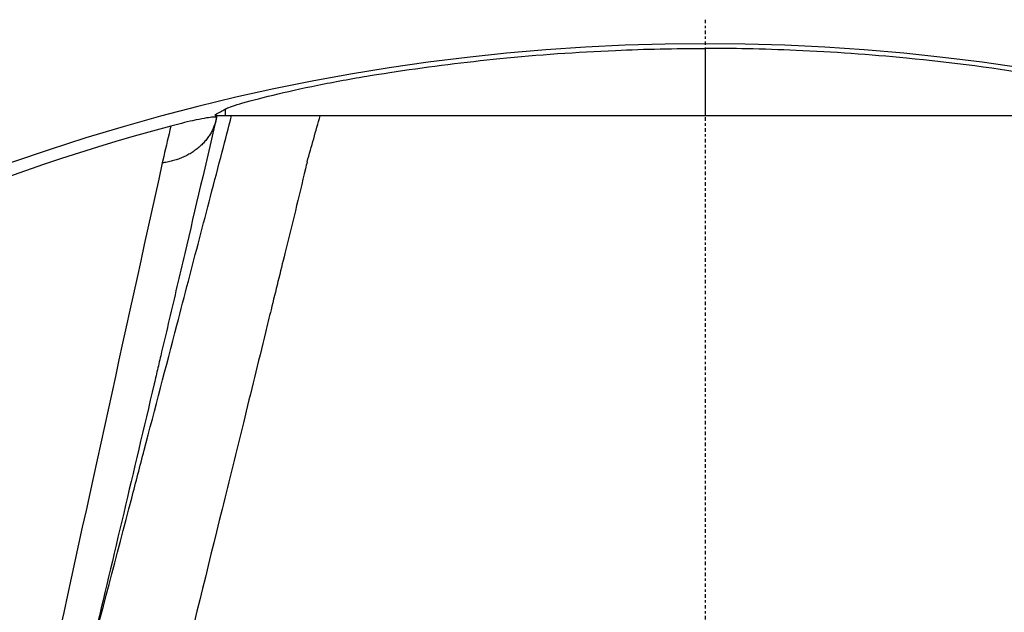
# Model space of a CAD drawing. Header units: millimetres. Extents: x 0 to 4378, y 0 to 2397.
# Tile 227 of 256: x 726 to 767, y 2239 to 2264. Entities that reach past the tile are written whole.
import ezdxf

# ---------------------------------------------------------------- set-up
doc = ezdxf.new("R2010")
doc.units = ezdxf.units.MM
doc.header["$LTSCALE"] = 0.2
doc.linetypes.add('CENTER2', pattern=[1.125, 0.75, -0.125, 0.125, -0.125])
doc.layers.add('02_Center Line', color=1, linetype='CENTER2')

# ---------------------------------------------------------------- blocks, each defined once
blk = doc.blocks.new('A$Ce3085cef')
for p, q in [((-0.001, 86.221), (-0.001, 83.429)), ((-20.331, 83.47), (-20.343, 83.464)), ((-20.343, 83.464), (-20.32, 83.469)), ((-20.331, 83.467), (-20.331, 83.47)), ((-20.281, 83.361), (-20.321, 83.429)), ((-20.321, 83.429), (-20.26, 83.429)), ((-20.32, 83.469), (-20.296, 83.429)), ((-20.26, 83.429), (-19.651, 83.429)), ((-19.924, 83.702), (-19.914, 83.429)), ((-19.651, 83.429), (-19.651, 83.429)), ((-13.526, 83.429), (-0.001, 83.429)), ((-0.001, 83.429), (12.151, 83.429)), ((-20.278, 83.355), (-20.325, 83.15)), ((-22.47, 81.739), (-22.534, 81.466))]:
    blk.add_line(p, q)
for radius, start, end in [(86.413, 313.06048, 226.93952), (85.907, 104.96032, 121.79522)]:
    blk.add_arc((0, 0), radius, start, end)
for centre, major_axis, ratio, start_param, end_param in [((-23.152, 84.222), (2.922, -0.682), 0.826811, 6.207221, 6.23663), ((-1043.428, 82.514), (-878.386, -813.084), 0.7505, 2.251117, 2.252947), ((283.399, -1076.897), (165.083, -1388.372), 0.225763, 3.69718, 3.69882), ((-28.488, 81.117), (8.212, 2.234), 0.036239, 0.011099, 0.028516)]:
    blk.add_ellipse(centre, major_axis=major_axis, ratio=ratio, start_param=start_param, end_param=end_param)
for points, knots in [([(-19.924, 83.702), (-19.871, 83.735), (-19.728, 83.791), (-19.135, 83.974), (-18.715, 84.092), (-17.605, 84.367), (-16.991, 84.507), (-15.659, 84.783), (-14.94, 84.918), (-14.068, 85.064), (-13.535, 85.154), (-11.394, 85.476), (-9.96, 85.655), (-6.926, 85.957), (-5.324, 86.071), (-2.482, 86.194), (-1.242, 86.221), (-0.001, 86.221)], [-5.979456, -5.979456, -5.979456, -5.979456, -4.722647, -4.722647, -3.57327, -3.57327, -2.541037, -2.541037, -1.503308, -1.503308, -1.286899, -1.286899, -0.853651, -0.853651, -0.372052, -0.372052, -0.000001, -0.000001, -0.000001, -0.000001]), ([(19.924, 83.702), (19.875, 83.732), (19.755, 83.779), (19.304, 83.925), (18.903, 84.04), (17.835, 84.313), (17.164, 84.469), (15.342, 84.852), (14.37, 85.014), (12.132, 85.383), (10.248, 85.63), (6.833, 85.963), (5.305, 86.071), (3.097, 86.168), (2.417, 86.19), (1.158, 86.215), (0.579, 86.221), (-0.001, 86.221)], [0.000001, 0.000001, 0.000001, 0.000001, 0.152587, 0.152587, 0.372826, 0.372826, 0.626468, 0.626468, 1.045891, 1.045891, 3.211761, 3.211761, 4.957436, 4.957436, 5.731994, 5.731994, 6.393035, 6.393035, 6.393035, 6.393035]), ([(-25.799, 59.889), (-25.757, 60.052), (-25.714, 60.215), (-25.672, 60.378), (-25.048, 62.769), (-24.423, 65.161), (-23.798, 67.554), (-23.626, 68.214), (-23.453, 68.875), (-23.281, 69.535), (-22.828, 71.268), (-22.375, 73.002), (-21.922, 74.737), (-21.763, 75.345), (-21.604, 75.953), (-21.445, 76.562), (-21.139, 77.733), (-20.833, 78.905), (-20.527, 80.078), (-20.366, 80.695), (-20.204, 81.312), (-20.043, 81.929), (-19.913, 82.429), (-19.782, 82.929), (-19.651, 83.429)], [0, 0, 0, 0, 0.020822, 0.020822, 0.020822, 0.326008, 0.326008, 0.326008, 0.410231, 0.410231, 0.410231, 0.631192, 0.631192, 0.631192, 0.708655, 0.708655, 0.708655, 0.857866, 0.857866, 0.857866, 0.936375, 0.936375, 0.936375, 1, 1, 1, 1]), ([(-20.26, 83.429), (-20.717, 81.472), (-21.162, 79.566), (-21.814, 76.784), (-22.028, 75.869), (-22.346, 74.516), (-22.503, 73.844), (-22.686, 73.069), (-22.763, 72.738), (-22.815, 72.518), (-22.836, 72.427), (-23.299, 70.46), (-23.72, 68.672), (-24.554, 65.141), (-24.966, 63.402), (-25.442, 61.398), (-25.517, 61.081), (-25.592, 60.766)], [0, 0, 0, 0, 0.25, 0.25, 0.375, 0.375, 0.4375, 0.46875, 0.484375, 0.484375, 0.5, 0.5, 0.724684, 0.724684, 0.956231, 0.956231, 1, 1, 1, 1]), ([(-20.282, 83.359), (-20.3, 83.372), (-20.359, 83.376), (-20.56, 83.354), (-20.658, 83.34), (-20.913, 83.294), (-21.069, 83.263), (-21.406, 83.188), (-21.566, 83.151), (-21.88, 83.072), (-22.032, 83.033), (-22.176, 82.994)], [0.0254722, 0.0254722, 0.0254722, 0.0254722, 0.1687494, 0.1687494, 0.2531241, 0.2531241, 0.3374988, 0.3374988, 0.3905823, 0.3905823, 0.4345758, 0.4345758, 0.4345758, 0.4345758]), ([(-19.651, 83.429), (-19.636, 83.429), (-19.567, 83.429), (-19.331, 83.429), (-19.161, 83.429), (-18.554, 83.429), (-18.087, 83.429), (-17.352, 83.429), (-16.799, 83.429), (-15.974, 83.429)], [-0.979543, -0.979543, -0.979543, -0.979543, -0.7860653, -0.7860653, -0.5913153, -0.5913153, -0.2581929, -0.2581929, -0.0000182, -0.0000182, -0.0000182, -0.0000182]), ([(-15.973, 83.429), (-14.711, 83.429), (-13.435, 83.429), (-12.157, 83.429), (-12.102, 83.429), (-12.046, 83.429), (-11.99, 83.429), (-10.698, 83.429), (-9.406, 83.429), (-8.113, 83.429), (-8.071, 83.429), (-8.029, 83.429), (-7.987, 83.429), (-6.68, 83.429), (-5.372, 83.429), (-4.063, 83.429), (-2.98, 83.429), (-1.897, 83.429), (-0.813, 83.429), (-0.545, 83.429), (-0.278, 83.429), (-0.01, 83.429), (0.005, 83.429), (0.02, 83.429), (0.034, 83.429), (1.37, 83.429), (2.705, 83.429), (4.04, 83.429), (5.383, 83.429), (6.726, 83.429), (8.066, 83.429), (8.078, 83.429), (8.091, 83.429), (8.103, 83.429), (9.427, 83.429), (10.749, 83.429), (12.071, 83.429), (12.098, 83.429), (12.125, 83.429), (12.152, 83.429), (13.459, 83.429), (14.766, 83.429), (16.051, 83.429)], [0.0000002, 0.0000002, 0.0000002, 0.0000002, 0.1197627, 0.1197627, 0.1197627, 0.125, 0.125, 0.125, 0.246087, 0.246087, 0.246087, 0.25, 0.25, 0.25, 0.3724227, 0.3724227, 0.3724227, 0.4736258, 0.4736258, 0.4736258, 0.4986303, 0.4986303, 0.4986303, 0.5, 0.5, 0.5, 0.6246397, 0.6246397, 0.6246397, 0.75, 0.75, 0.75, 0.7511764, 0.7511764, 0.7511764, 0.875, 0.875, 0.875, 0.8775503, 0.8775503, 0.8775503, 1, 1, 1, 1]), ([(-20.325, 83.15), (-20.343, 83.092), (-20.363, 83.033), (-20.409, 82.918), (-20.434, 82.861), (-20.491, 82.748), (-20.522, 82.693), (-20.59, 82.584), (-20.626, 82.531), (-20.704, 82.428), (-20.746, 82.377), (-20.833, 82.279), (-20.88, 82.232), (-20.977, 82.141), (-21.028, 82.097), (-21.134, 82.012), (-21.19, 81.972), (-21.304, 81.895), (-21.363, 81.859), (-21.485, 81.79), (-21.547, 81.758), (-21.675, 81.698), (-21.74, 81.671), (-21.874, 81.62), (-21.942, 81.597), (-22.08, 81.555), (-22.149, 81.537), (-22.291, 81.505), (-22.362, 81.491), (-22.466, 81.475), (-22.498, 81.47), (-22.53, 81.466)], [0, 0, 0, 0, 0.070699, 0.070699, 0.140683, 0.140683, 0.21007, 0.21007, 0.278976, 0.278976, 0.347516, 0.347516, 0.415803, 0.415803, 0.483948, 0.483948, 0.552143, 0.552143, 0.620448, 0.620448, 0.688963, 0.688963, 0.757786, 0.757786, 0.827306, 0.827306, 0.897278, 0.897278, 0.968111, 0.968111, 1, 1, 1, 1]), ([(-16.519, 81.513), (-16.542, 81.417), (-16.565, 81.321), (-16.588, 81.225), (-16.859, 80.063), (-17.147, 78.891), (-17.439, 77.708), (-17.631, 76.933), (-17.824, 76.153), (-18.016, 75.369), (-18.092, 75.057), (-18.169, 74.744), (-18.245, 74.43), (-18.548, 73.192), (-18.854, 71.943), (-19.164, 70.682), (-19.455, 69.495), (-19.75, 68.299), (-20.047, 67.092), (-20.659, 64.604), (-21.285, 62.073), (-21.922, 59.5), (-22.036, 59.039), (-22.15, 58.577), (-22.265, 58.113)], [0, 0, 0, 0, 0.013026, 0.013026, 0.013026, 0.1703679, 0.1703679, 0.1703679, 0.2735131, 0.2735131, 0.2735131, 0.3145401, 0.3145401, 0.3145401, 0.4765577, 0.4765577, 0.4765577, 0.6290801, 0.6290801, 0.6290801, 0.9436202, 0.9436202, 0.9436202, 0.9999956, 0.9999956, 0.9999956, 0.9999956])]:
    blk.add_open_spline(points, degree=3, knots=knots)
for points in [[(-20.331, 83.47), (-20.181, 83.551), (-20.045, 83.629), (-19.924, 83.702)], [(-22.53, 81.466), (-24.117, 74.261), (-25.725, 66.92), (-27.403, 59.223)]]:
    blk.add_open_spline(points, degree=3)
at = {"layer": '02_Center Line'}
blk.add_line((0, 87.413), (0, -87.413), dxfattribs=at)

msp = doc.modelspace()

# ---------------------------------------------------------------- block references
msp.add_blockref('A$Ce3085cef', (754.283, 2176.398))

doc.saveas('drawing.dxf')
